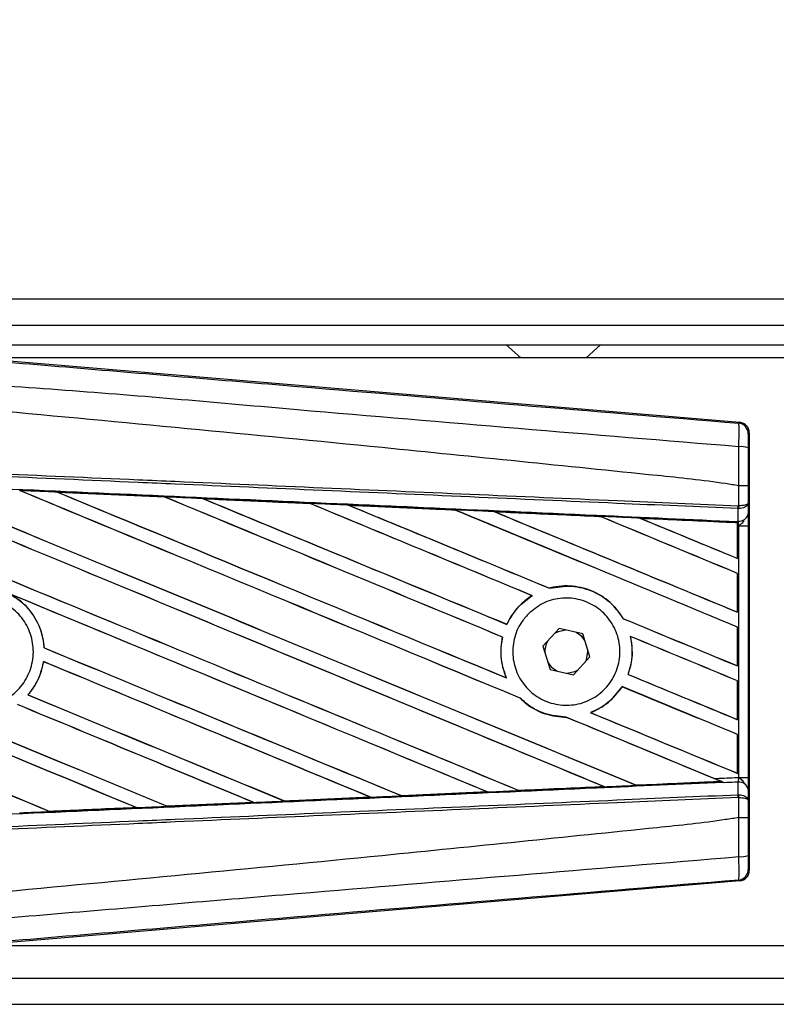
# Model space of a CAD drawing. Header units: millimetres. Extents: x 0 to 420, y 0 to 297.
# Tile 9 of 24: x 65.51 to 74.48, y 222.84 to 234.51. Entities that reach past the tile are written whole.
import ezdxf

# ---------------------------------------------------------------- set-up
doc = ezdxf.new("R2010")
doc.units = ezdxf.units.MM
doc.layers.add('QUOTE', color=174, linetype='Continuous')
doc.styles.add('SLDTEXTSTYLE3', font='TXT', dxfattribs={"width": 0.75})
doc.dimstyles.new('SLDDIMSTYLE0', dxfattribs={"dimtxt": 3, "dimasz": 3, "dimexe": 0, "dimexo": 0.0625, "dimgap": 0.75, "dimtad": 1, "dimlfac": 6.46054, "dimrnd": 1e-09, "dimzin": 12, "dimdsep": 46, "dimtxsty": 'SLDTEXTSTYLE3', "dimsah": 1, "dimcen": 0.09, "dimadec": 0, "dimazin": 3, "dimtfac": 1, "dimtdec": 3, "dimtofl": 0, "dimtmove": 0, "dimatfit": 3, "dimfxl": 0, "dimfrac": 2, "dimtolj": 1, "dimtzin": 12, "dimarcsym": 0})

# ---------------------------------------------------------------- blocks, each defined once
blk = doc.blocks.new('_D')
at = {"layer": 'QUOTE'}
for p, q in [((60.227, 229.022), (60.227, 245.934)), ((215.013, 229.022), (215.013, 245.934)), ((215.013, 243.934), (60.227, 243.934))]:
    blk.add_line(p, q, dxfattribs=at)
for points in [[(60.227, 243.934), (63.227, 243.434), (63.227, 244.434)], [(215.013, 243.934), (212.013, 244.434), (212.013, 243.434)]]:
    blk.add_solid(points, dxfattribs=at)
at = {"layer": 'QUOTE', "insert": (133.187, 247.801), "char_height": 3, "attachment_point": 1, "style": 'SLDTEXTSTYLE3'}
blk.add_mtext('1000', dxfattribs=at)

msp = doc.modelspace()

# ---------------------------------------------------------------- linework, layer by layer
at = {"color": 7, "linetype": 'Continuous', "lineweight": 25}
for p, q in [((116.2597, 231.2016), (60.2272, 231.2016)), ((64.4838, 230.8921), (116.2597, 230.8921)), ((64.716, 230.6599), (116.2597, 230.6599)), ((71.2772, 230.6599), (71.4492, 230.5051)), ((72.2231, 230.5051), (72.3951, 230.6599)), ((64.8626, 230.5143), (74.0438, 229.7401)), ((88.8626, 230.5051), (64.9713, 230.5051)), ((74.0317, 229.729), (74.0438, 229.7401)), ((74.1573, 229.6167), (74.1452, 229.6056)), ((74.1573, 229.6167), (74.1573, 224.4281)), ((74.0321, 228.9888), (74.0322, 228.9888)), ((74.0321, 228.7503), (74.0321, 228.9888)), ((74.1434, 228.9885), (74.1434, 228.7823)), ((65.9599, 228.9124), (67.2312, 228.8559)), ((65.9605, 228.9121), (65.9599, 228.9124)), ((65.9605, 228.9121), (65.9659, 228.9106)), ((67.2312, 228.8559), (67.2319, 228.8556)), ((67.2335, 228.8543), (67.2319, 228.8556)), ((67.6846, 228.8354), (67.6835, 228.8358)), ((67.6846, 228.8354), (67.6899, 228.8339)), ((68.9521, 228.7787), (67.6846, 228.8354)), ((68.9508, 228.7794), (68.9521, 228.7787)), ((68.9537, 228.7774), (68.9521, 228.7787)), ((69.4104, 228.7582), (69.4085, 228.7589)), ((69.4104, 228.7582), (69.4156, 228.7567)), ((70.6744, 228.7002), (70.6729, 228.7015)), ((74.0244, 228.7173), (74.0322, 228.7175)), ((74.0257, 228.5683), (74.0244, 228.7173)), ((74.0272, 228.7503), (74.0321, 228.7503)), ((74.1434, 228.7823), (74.1445, 228.6561)), ((71.1379, 228.6805), (71.1429, 228.6791)), ((72.3956, 228.6226), (72.3942, 228.6238)), ((74.0189, 228.5501), (72.8671, 228.6024)), ((72.8671, 228.6024), (72.8719, 228.601)), ((74.0183, 228.549), (74.0189, 228.5501)), ((74.0183, 228.549), (74.0183, 228.1272)), ((74.019, 228.5525), (74.0189, 228.5501)), ((74.019, 228.5135), (74.019, 228.5525)), ((74.019, 228.1262), (74.019, 228.5135)), ((74.0338, 228.5129), (74.019, 228.5135)), ((74.0191, 228.5637), (74.0192, 228.5686)), ((74.0192, 228.5686), (74.0257, 228.5683)), ((74.0338, 225.532), (74.0338, 228.5129)), ((74.0338, 228.5129), (74.145, 228.5129)), ((74.145, 228.5129), (74.145, 225.532)), ((74.0183, 228.1272), (74.019, 228.1262)), ((74.019, 227.9494), (74.0183, 227.9489)), ((74.0183, 227.9489), (74.0183, 227.4906)), ((74.019, 227.4895), (74.019, 227.9494)), ((71.7921, 227.7733), (71.7911, 227.7745)), ((71.5848, 227.6858), (71.587, 227.6856)), ((74.0183, 227.4906), (74.019, 227.4895)), ((71.2856, 227.3461), (71.2846, 227.3472)), ((72.6655, 227.413), (72.664, 227.4129)), ((74.019, 227.3127), (74.0183, 227.3123)), ((74.0183, 227.3123), (74.0183, 226.8539)), ((74.019, 226.8529), (74.019, 227.3127)), ((71.233, 227.1951), (71.2344, 227.1953)), ((71.9062, 227.2955), (71.712, 227.0856)), ((72.1851, 227.2324), (71.9062, 227.2955)), ((72.2698, 226.9593), (72.1851, 227.2324)), ((72.7478, 227.2038), (72.7495, 227.2024)), ((65.8038, 227.0677), (65.8024, 227.0676)), ((71.712, 227.0856), (71.7968, 226.8125)), ((72.0757, 226.7493), (72.2698, 226.9593)), ((72.2463, 227.0224), (72.246, 227.0362)), ((65.7948, 226.9049), (65.796, 226.9037)), ((74.0183, 226.8539), (74.019, 226.8529)), ((71.7968, 226.8125), (72.0757, 226.7493)), ((72.7224, 226.7528), (72.7209, 226.7527)), ((71.2797, 226.7119), (71.2776, 226.7135)), ((72.6495, 226.608), (72.6504, 226.6069)), ((74.019, 226.6761), (74.0183, 226.6756)), ((74.0183, 226.6756), (74.0183, 226.2173)), ((74.019, 226.2162), (74.019, 226.6761)), ((65.6129, 226.5101), (65.6111, 226.5101)), ((71.4418, 226.4718), (71.4438, 226.4717)), ((72.2799, 226.2991), (72.2772, 226.2995)), ((71.9893, 226.2453), (71.9908, 226.244)), ((74.0183, 226.2173), (74.019, 226.2162)), ((74.019, 226.0395), (74.0183, 226.039)), ((74.0183, 226.039), (74.0183, 225.5806)), ((74.019, 225.5796), (74.019, 226.0395)), ((74.0183, 225.5806), (74.019, 225.5796)), ((72.8162, 225.4402), (72.815, 225.4413)), ((72.8162, 225.4402), (73.819, 225.4857)), ((73.8153, 225.4866), (73.819, 225.4857)), ((73.8593, 225.4693), (73.8493, 225.4734)), ((74.0244, 225.3275), (74.0257, 225.4766)), ((74.0338, 225.532), (74.145, 225.532)), ((71.0556, 225.3595), (70.041, 225.3142)), ((71.049, 225.3615), (71.053, 225.3605)), ((71.4279, 225.3774), (71.4267, 225.3785)), ((72.4326, 225.424), (72.4365, 225.423)), ((74.0244, 225.3275), (74.0322, 225.3273)), ((74.1445, 225.3888), (74.1434, 225.2626)), ((67.2615, 225.1906), (68.2836, 225.2362)), ((68.2847, 225.2358), (67.2621, 225.1903)), ((68.2794, 225.2373), (68.2836, 225.2362)), ((68.2836, 225.2362), (68.2847, 225.2358)), ((68.6506, 225.2526), (68.6493, 225.2538)), ((68.6516, 225.2521), (68.6506, 225.2526)), ((69.6704, 225.2976), (68.6516, 225.2521)), ((69.6646, 225.2993), (69.6687, 225.2982)), ((69.6687, 225.2982), (69.6704, 225.2976)), ((70.0394, 225.3149), (70.0382, 225.316)), ((70.041, 225.3142), (70.0394, 225.3149)), ((74.0321, 225.2946), (74.0272, 225.2946)), ((74.0321, 225.056), (74.0321, 225.2946)), ((74.1434, 225.2626), (74.1434, 225.0563)), ((65.8722, 225.1288), (65.8709, 225.13)), ((65.8722, 225.1288), (66.8975, 225.1744)), ((65.8725, 225.1286), (65.8722, 225.1288)), ((66.8932, 225.1754), (66.8975, 225.1744)), ((66.8975, 225.1744), (66.8982, 225.1741)), ((67.2615, 225.1906), (67.2602, 225.1918)), ((67.2621, 225.1903), (67.2615, 225.1906)), ((74.0322, 225.056), (74.0321, 225.056)), ((74.1452, 224.4392), (74.1573, 224.4281)), ((74.0438, 224.3047), (64.8626, 223.5306)), ((74.0438, 224.3047), (74.0317, 224.3158)), ((64.9713, 223.5397), (88.8626, 223.5397)), ((64.4838, 223.1528), (207.37, 223.1528)), ((60.2272, 222.8432), (207.3508, 222.8432))]:
    msp.add_line(p, q, dxfattribs=at)
at = {"color": 7, "linetype": 'Continuous', "lineweight": 25, "flags": 128}
for points in [[(71.9848, 227.2777), (71.8932, 227.2584), (71.8515, 227.2364)], [(72.209, 227.1554), (72.1715, 227.203), (72.1065, 227.2502)], [(72.2151, 226.9001), (72.2269, 226.9247), (72.2463, 227.0224)], [(71.7729, 226.8894), (71.8103, 226.8418), (71.8754, 226.7947)], [(71.9971, 226.7671), (72.0887, 226.7865), (72.1304, 226.8085)]]:
    msp.add_lwpolyline(points, dxfattribs=at)
at = {"color": 7, "linetype": 'Continuous', "lineweight": 25}
for centre, radius, start, end in [((74.0213, 229.6056), 0.1238, 0.00461, 85.17567), ((74.0579, 229.1642), 0.2879, 72.68242, 94.90681), ((73.6817, 228.7632), 0.3458, 352.38146, 357.85676), ((73.6895, 228.7326), 0.3431, 357.47222, 2.94403), ((74.0368, 228.6775), 0.1098, 264.18694, 348.74615), ((71.9909, 227.0224), 0.2554, 151.37941, 183.09719), ((74.0368, 225.3674), 0.1098, 11.25385, 95.81306), ((73.6817, 225.2817), 0.3458, 2.14324, 7.61854), ((73.6895, 225.3122), 0.3431, 357.05597, 2.52778), ((74.0579, 224.8806), 0.2879, 265.09319, 287.31758), ((74.0213, 224.4392), 0.1238, 274.82433, 359.99539)]:
    msp.add_arc(centre, radius, start, end, dxfattribs=at)
for centre, major_axis, ratio, start_param, end_param in [((74.0334, 229.6167), (0.0912, 0.0838), 0.9999298, 5.5398822, 7.0264884), ((60.5505, 231.1328), (132.7745, -55.0012), 0.0080625, 4.73054, 4.7977625), ((60.5505, 231.1328), (132.6971, -54.9691), 0.0080625, 4.7305916, 4.797783), ((60.5505, 229.0973), (132.7745, -55.0012), 0.0080625, 1.4844685, 1.5497155), ((60.5505, 229.0973), (132.6971, -54.9691), 0.0080625, 1.4844738, 1.5496877), ((60.5505, 231.7695), (132.7745, -55.0012), 0.0080625, 4.7435023, 4.8082676), ((60.5505, 231.7695), (132.6971, -54.9691), 0.0080625, 4.7435622, 4.8082852), ((60.5505, 229.7339), (132.7745, -55.0012), 0.0080625, 1.4920007, 1.5367618), ((60.5505, 229.7339), (132.6971, -54.9691), 0.0080625, 1.491968, 1.5367252), ((60.5505, 232.4061), (132.7745, -55.0012), 0.0080625, 4.7564808, 4.7966243), ((60.5505, 232.4061), (132.6971, -54.9691), 0.0080625, 4.7565498, 4.7966551), ((60.5505, 226.8305), (132.6978, -5.7955), 0.0174384, 1.5211746, 1.5307369), ((60.5505, 230.3706), (132.7745, -55.0012), 0.0080625, 1.4935829, 1.5237995), ((60.5505, 230.3706), (132.6971, -54.9691), 0.0080625, 1.4935466, 1.5237528), ((60.5505, 233.0428), (132.7745, -55.0012), 0.0080625, 4.7694771, 4.7966686), ((60.5505, 233.0428), (132.6971, -54.9691), 0.0080625, 4.7695567, 4.7967086), ((60.5505, 226.8305), (132.6978, -5.7955), 0.0174384, 1.50819, 1.5177301), ((60.5505, 231.0072), (132.7745, -55.0012), 0.0080625, 1.4909186, 1.510827), ((60.5505, 231.0072), (132.6971, -54.9691), 0.0080625, 1.490887, 1.5107682), ((60.5505, 233.6794), (132.7745, -55.0012), 0.0080625, 4.7824925, 4.8004965), ((60.5505, 233.6794), (132.6971, -54.9691), 0.0080625, 4.7825851, 4.8005386), ((60.5505, 226.8305), (132.6978, -5.7955), 0.0174384, 1.495191, 1.5047017), ((60.5505, 231.6439), (132.7745, -55.0012), 0.0080625, 1.4725233, 1.4978432), ((60.5505, 231.6439), (132.6971, -54.9691), 0.0080625, 1.472469, 1.4977693), ((60.5505, 234.3161), (132.7745, -55.0012), 0.0080625, 4.7955283, 4.8173417), ((60.5505, 234.3161), (132.6971, -54.9691), 0.0080625, 4.7956373, 4.817396), ((60.5505, 226.8305), (132.6978, -5.7955), 0.0174384, 1.4821755, 1.4916495), ((60.5505, 232.2805), (132.7745, -55.0012), 0.0080625, 1.4725233, 1.4848473), ((60.5505, 232.2805), (132.6971, -54.9691), 0.0080625, 1.472469, 1.4847537), ((60.5505, 234.9527), (132.7745, -55.0012), 0.0080625, 4.8085854, 4.8173417), ((60.5505, 234.9527), (132.6971, -54.9691), 0.0080625, 4.8087157, 4.817396), ((60.5505, 226.8305), (132.6978, -5.7955), 0.0174384, 1.4698908, 1.478571), ((60.5505, 229.2229), (132.6971, -54.9691), 0.0080625, 4.7157288, 4.7663143), ((60.5505, 229.2229), (132.7745, -55.0012), 0.0080625, 4.7157288, 4.7662988), ((60.5505, 228.4606), (132.7745, -55.0012), 0.0080625, 1.4949342, 1.5376601), ((60.5505, 228.4606), (132.6971, -54.9691), 0.0080625, 1.4949375, 1.5375119), ((60.5505, 226.5507), (132.7745, -55.0012), 0.0080625, 1.5263102, 1.5671512), ((60.5505, 226.5507), (132.6971, -54.9691), 0.0080625, 1.5263198, 1.5671374), ((60.5505, 233.6794), (132.7745, -55.0012), 0.0080625, 4.8070888, 4.8173417), ((60.5505, 233.6794), (132.6971, -54.9691), 0.0080625, 4.8071536, 4.817396), ((60.5505, 231.0072), (132.7745, -55.0012), 0.0080625, 1.4725233, 1.4821426), ((60.5505, 231.0072), (132.6971, -54.9691), 0.0080625, 1.472469, 1.4820756), ((60.5505, 230.4962), (132.7745, -55.0012), 0.0080625, 4.7552941, 4.7872672), ((60.5505, 230.4962), (132.6971, -54.9691), 0.0080625, 4.7553273, 4.7872878), ((60.5505, 228.5862), (132.7745, -55.0012), 0.0080625, 4.7227138, 4.7558224), ((60.5505, 228.5862), (132.6971, -54.9691), 0.0080625, 4.7227276, 4.7558335), ((60.5505, 227.824), (132.7745, -55.0012), 0.0080625, 1.5053953, 1.5346283), ((60.5505, 227.824), (132.6971, -54.9691), 0.0080625, 1.505399, 1.5345964), ((60.5505, 233.0428), (132.7745, -55.0012), 0.0080625, 4.8075194, 4.8173417), ((60.5505, 233.0428), (132.6971, -54.9691), 0.0080625, 4.8075844, 4.817396), ((60.5505, 230.3706), (132.7745, -55.0012), 0.0080625, 1.4725233, 1.482886), ((60.5505, 230.3706), (132.6971, -54.9691), 0.0080625, 1.472469, 1.4828257), ((60.5505, 229.8595), (132.7745, -55.0012), 0.0080625, 4.7538521, 4.7767798), ((60.5505, 229.8595), (132.6971, -54.9691), 0.0080625, 4.7538879, 4.7767986), ((60.5505, 227.1873), (132.7745, -55.0012), 0.0080625, 1.5158534, 1.5369497), ((60.5505, 227.1873), (132.6971, -54.9691), 0.0080625, 1.5158593, 1.5369218), ((60.5505, 232.4061), (132.7745, -55.0012), 0.0080625, 4.8041637, 4.8173417), ((60.5505, 232.4061), (132.6971, -54.9691), 0.0080625, 4.8042359, 4.817396), ((60.5505, 229.7339), (132.7745, -55.0012), 0.0080625, 1.4746438, 1.4878779), ((60.5505, 229.7339), (132.6971, -54.9691), 0.0080625, 1.4740067, 1.4878161), ((60.5505, 227.2143), (132.6978, 5.7955), 0.0174384, 4.8041838, 4.8117568), ((60.5505, 229.7339), (132.7745, -55.0012), 0.0080625, 1.4739962, 1.4746438), ((60.5505, 227.2143), (132.6978, 5.7955), 0.0174384, 4.7831864, 4.790826), ((60.5505, 227.2143), (132.6978, 5.7955), 0.0174384, 4.7936815, 4.8012897), ((60.5505, 227.2143), (132.6978, 5.7955), 0.0174384, 4.7622128, 4.7699042), ((60.5505, 227.2143), (132.6978, 5.7955), 0.0174384, 4.7726972, 4.7803646), ((60.5505, 227.2143), (132.6978, 5.7955), 0.0174384, 4.7517321, 4.7594438), ((74.0334, 224.4281), (0.0912, -0.0838), 0.9999298, 5.5398822, 7.0264884)]:
    msp.add_ellipse(centre, major_axis=major_axis, ratio=ratio, start_param=start_param, end_param=end_param, dxfattribs=at)
for points, knots in [([(60.5759, 230.8576), (61.4907, 230.7805), (63.3204, 230.6263), (66.064, 230.3958), (69.6379, 230.096), (72.2907, 229.8744), (74.0317, 229.729)], [0, 0, 0, 0, 0.2036202, 0.4072406, 0.6109477, 1, 1, 1, 1]), ([(74.0333, 229.451), (72.2902, 229.5935), (69.6336, 229.8106), (66.0539, 230.1337), (63.3028, 230.2927), (61.4716, 230.6279), (60.5528, 230.5817), (60.5528, 230.5817)], [0, 0, 0, 0, 0.3887669, 0.5925279, 0.7962893, 0.9999993, 1, 1, 1, 1]), ([(74.0321, 228.9888), (73.9801, 228.9972), (73.6592, 229.0487), (72.2513, 229.192), (69.3585, 229.4907), (65.1849, 229.8838), (62.0959, 230.1695), (60.5505, 230.3125)], [0, 0, 0, 0, 0.0117013, 0.0722088, 0.3141935, 0.6568871, 1, 1, 1, 1]), ([(74.0333, 229.451), (74.0341, 229.4851), (74.0359, 229.5531), (74.0366, 229.6395), (74.0357, 229.7012), (74.0337, 229.7262), (74.0322, 229.7284), (74.0317, 229.729)], [0, 0, 0, 0, 0.2296881, 0.4595969, 0.6887793, 0.9180889, 1, 1, 1, 1]), ([(74.1452, 229.6056), (74.1451, 229.6053), (74.1449, 229.604), (74.1444, 229.5892), (74.144, 229.5523), (74.1437, 229.5004), (74.1436, 229.4595), (74.1436, 229.439)], [0, 0, 0, 0, 0.0821077, 0.3116546, 0.5407071, 0.7703697, 1, 1, 1, 1]), ([(74.0322, 228.9888), (74.0323, 229.0296), (74.0326, 229.1839), (74.033, 229.3378), (74.0333, 229.451)], [0, 0, 0, 0, 0.2638842, 1, 1, 1, 1]), ([(74.1436, 229.439), (74.1435, 229.3286), (74.1434, 229.1786), (74.1434, 229.0282), (74.1434, 228.9885)], [0, 0, 0, 0, 0.7365741, 1, 1, 1, 1]), ([(74.0244, 228.7173), (73.5463, 228.7382), (72.488, 228.7844), (70.847, 228.8559), (69.1017, 228.9321), (67.7913, 228.9892), (66.4808, 229.0464), (65.1704, 229.1035), (63.0479, 229.1961), (61.5075, 229.2633), (60.5499, 229.305)], [0, 0, 0, 0, 0.1067875, 0.2363437, 0.3660007, 0.4956801, 0.5280685, 0.6576247, 0.7871808, 1, 1, 1, 1]), ([(60.5514, 229.3379), (61.509, 229.2961), (63.0496, 229.2289), (65.1723, 229.1364), (66.4829, 229.0792), (67.7935, 229.0221), (69.104, 228.9649), (70.8495, 228.8888), (72.4907, 228.8173), (73.549, 228.7711), (74.0272, 228.7503)], [0, 0, 0, 0, 0.2128192, 0.3423754, 0.4719316, 0.50432, 0.6339994, 0.7636564, 0.8932125, 1, 1, 1, 1]), ([(60.5438, 229.1642), (60.7151, 229.1567), (61.5715, 229.1193), (63.113, 229.0517), (65.1678, 228.961), (67.2213, 228.8698), (68.9312, 228.7934), (70.6397, 228.7167), (72.2224, 228.6453), (73.4617, 228.589), (74.0191, 228.5637)], [0, 0, 0, 0, 0.0380636, 0.1903223, 0.342581, 0.4948397, 0.6470984, 0.723226, 0.8754847, 1, 1, 1, 1]), ([(74.1434, 228.9885), (74.1432, 228.9886), (74.1424, 228.9886), (74.1329, 228.9887), (74.108, 228.9888), (74.0733, 228.9888), (74.0459, 228.9888), (74.0322, 228.9888)], [0, 0, 0, 0, 0.0716067, 0.3068114, 0.5378745, 0.7689372, 1, 1, 1, 1]), ([(65.9599, 228.9124), (65.9367, 228.9134), (65.821, 228.9185), (65.6716, 228.9251), (65.5454, 228.9307), (65.5118, 228.9322)], [0, 0, 0, 0, 0.1549567, 0.7747838, 1, 1, 1, 1]), ([(67.2319, 228.8556), (67.2275, 228.8558), (66.8038, 228.8747), (66.38, 228.8935), (65.9605, 228.9121)], [0, 0, 0, 0, 0.0102907, 1, 1, 1, 1]), ([(67.6835, 228.8358), (67.6604, 228.8369), (67.5447, 228.842), (67.3939, 228.8487), (67.2663, 228.8544), (67.2312, 228.8559)], [0, 0, 0, 0, 0.1534731, 0.767366, 1, 1, 1, 1]), ([(67.6835, 228.8358), (67.9338, 228.8247), (68.2817, 228.8092), (68.7041, 228.7904), (68.8762, 228.7827), (68.9508, 228.7794)], [0, 0, 0, 0, 0.5923667, 0.823393, 1, 1, 1, 1]), ([(69.4085, 228.7589), (69.3854, 228.76), (69.2697, 228.7651), (69.1172, 228.7719), (68.9877, 228.7777), (68.9508, 228.7794)], [0, 0, 0, 0, 0.1516201, 0.7581009, 1, 1, 1, 1]), ([(69.4085, 228.7589), (69.497, 228.755), (69.6991, 228.746), (70.0191, 228.7317), (70.3512, 228.7168), (70.5698, 228.7071), (70.6705, 228.7026)], [0, 0, 0, 0, 0.2103832, 0.4801439, 0.7606264, 1, 1, 1, 1]), ([(70.6729, 228.7015), (70.5469, 228.7071), (70.1262, 228.7261), (69.7053, 228.745), (69.4104, 228.7582)], [0, 0, 0, 0, 0.2994906, 1, 1, 1, 1]), ([(71.1347, 228.6818), (71.1116, 228.6828), (70.996, 228.688), (70.8413, 228.6949), (70.7096, 228.7008), (70.6705, 228.7026)], [0, 0, 0, 0, 0.1494253, 0.747127, 1, 1, 1, 1]), ([(70.6705, 228.7026), (70.6714, 228.7022), (70.6726, 228.7016), (70.6728, 228.7015), (70.6729, 228.7015)], [0, 0, 0, 0, 0.6976298, 1, 1, 1, 1]), ([(74.1434, 228.7823), (74.1434, 228.7822), (74.1433, 228.7804), (74.1413, 228.775), (74.1297, 228.7666), (74.1045, 228.7583), (74.0712, 228.7524), (74.0452, 228.751), (74.0321, 228.7503)], [0, 0, 0, 0, 0.0053156, 0.1176999, 0.3508535, 0.5700679, 0.7835799, 1, 1, 1, 1]), ([(74.1434, 228.7823), (74.1434, 228.7821), (74.1433, 228.7785), (74.1413, 228.7675), (74.1298, 228.7505), (74.1045, 228.7338), (74.0713, 228.7218), (74.0453, 228.7189), (74.0322, 228.7175)], [0, 0, 0, 0, 0.0053156, 0.1176999, 0.3508535, 0.5700679, 0.7835799, 1, 1, 1, 1]), ([(71.1347, 228.6818), (71.2628, 228.6761), (71.5297, 228.6641), (71.9414, 228.6457), (72.2318, 228.6327), (72.3834, 228.6259), (72.3901, 228.6256)], [0, 0, 0, 0, 0.3060679, 0.6376123, 0.9838287, 1, 1, 1, 1]), ([(71.1379, 228.6805), (71.1375, 228.6807), (71.1369, 228.6809), (71.1352, 228.6816), (71.1347, 228.6818)], [0, 0, 0, 0, 0.6753525, 1, 1, 1, 1]), ([(72.3942, 228.6238), (72.377, 228.6246), (71.9585, 228.6435), (71.5396, 228.6624), (71.1379, 228.6805)], [0, 0, 0, 0, 0.040966, 1, 1, 1, 1]), ([(72.8619, 228.6044), (72.8388, 228.6055), (72.7233, 228.6106), (72.566, 228.6177), (72.4319, 228.6237), (72.3901, 228.6256)], [0, 0, 0, 0, 0.1469211, 0.7346058, 1, 1, 1, 1]), ([(72.3901, 228.6256), (72.3914, 228.625), (72.3935, 228.6241), (72.394, 228.6239), (72.3942, 228.6238)], [0, 0, 0, 0, 0.5692261, 1, 1, 1, 1]), ([(72.8619, 228.6044), (73.0079, 228.5979), (73.3203, 228.5839), (73.706, 228.5666), (73.9457, 228.5558), (74.019, 228.5525)], [0, 0, 0, 0, 0.3784171, 0.8098591, 1, 1, 1, 1]), ([(72.8671, 228.6024), (72.8666, 228.6026), (72.8657, 228.6029), (72.863, 228.6039), (72.8619, 228.6044)], [0, 0, 0, 0, 0.5548092, 1, 1, 1, 1]), ([(74.1445, 228.6561), (74.1446, 228.6353), (74.1449, 228.5967), (74.145, 228.5432), (74.145, 228.5167), (74.145, 228.5129)], [0, 0, 0, 0, 0.4975078, 0.9271867, 1, 1, 1, 1]), ([(74.019, 228.5135), (74.019, 228.5237), (74.019, 228.5426), (74.0191, 228.5602), (74.0192, 228.5675), (74.0192, 228.5686)], [0, 0, 0, 0, 0.49797232, 0.9247743, 1, 1, 1, 1]), ([(74.0191, 228.5637), (74.0191, 228.5604), (74.0191, 228.5558), (74.019, 228.5533), (74.019, 228.5525)], [0, 0, 0, 0, 0.7081808, 1, 1, 1, 1]), ([(74.0338, 228.5129), (74.0336, 228.5144), (74.0329, 228.5247), (74.0306, 228.5455), (74.0274, 228.5603), (74.0257, 228.5683)], [0, 0, 0, 0, 0.0718682, 0.4987863, 1, 1, 1, 1]), ([(74.0338, 228.5129), (74.034, 228.5131), (74.0431, 228.5204), (74.066, 228.5388), (74.0856, 228.5603), (74.0974, 228.5733)], [0, 0, 0, 0, 0.0099417, 0.4001815, 1, 1, 1, 1]), ([(72.6655, 227.413), (72.6243, 227.4724), (72.5331, 227.6037), (72.3223, 227.7429), (72.0663, 227.8125), (71.8838, 227.7987), (71.7951, 227.7755), (71.7911, 227.7745)], [0, 0, 0, 0, 0.2124905, 0.4699569, 0.7284596, 0.9876644, 1, 1, 1, 1]), ([(71.7921, 227.7733), (71.8788, 227.7876), (72.0525, 227.8161), (72.3112, 227.7456), (72.5269, 227.6087), (72.6207, 227.4747), (72.664, 227.4129)], [0, 0, 0, 0, 0.2586156, 0.5182547, 0.7778659, 1, 1, 1, 1]), ([(64.5678, 227.4845), (64.6248, 227.5308), (64.7389, 227.6235), (64.9561, 227.6807), (65.1773, 227.6675), (65.3825, 227.5804), (65.5471, 227.4307), (65.6528, 227.2348), (65.6877, 227.0151), (65.648, 226.7963), (65.5381, 226.603), (65.3705, 226.4569), (65.1639, 226.3745), (64.9415, 226.3651), (64.7286, 226.4299), (64.5491, 226.5616), (64.4234, 226.7451), (64.3655, 226.9602), (64.3825, 227.1813), (64.4586, 227.3619), (64.5375, 227.4504), (64.5678, 227.4845)], [0, 0, 0, 0, 0.0537008, 0.107401, 0.161118, 0.214849, 0.268575, 0.3222758, 0.3759418, 0.429583, 0.4832243, 0.5368906, 0.5905915, 0.6443177, 0.6980486, 0.7517655, 0.8054595, 0.8591318, 0.9127903, 0.9664454, 1, 1, 1, 1]), ([(65.3926, 227.7083), (65.438, 227.6804), (65.5578, 227.6066), (65.706, 227.4274), (65.7862, 227.2275), (65.7987, 227.1041), (65.8024, 227.0676)], [0, 0, 0, 0, 0.2012869, 0.5312186, 0.8609815, 1, 1, 1, 1]), ([(65.8038, 227.0677), (65.8025, 227.0841), (65.7945, 227.1872), (65.7373, 227.373), (65.595, 227.5761), (65.4658, 227.6627), (65.4094, 227.7006)], [0, 0, 0, 0, 0.0633447, 0.4007335, 0.7381907, 1, 1, 1, 1]), ([(71.5848, 227.6858), (71.5774, 227.6812), (71.5235, 227.6472), (71.4067, 227.5503), (71.3226, 227.4294), (71.2854, 227.3488), (71.2846, 227.3472)], [0, 0, 0, 0, 0.05665864, 0.41860581, 0.98857398, 1, 1, 1, 1]), ([(71.2856, 227.3461), (71.3288, 227.4222), (71.4054, 227.5575), (71.5318, 227.6466), (71.587, 227.6856)], [0, 0, 0, 0, 0.5628369, 1, 1, 1, 1]), ([(71.5378, 227.4682), (71.5931, 227.5142), (71.7035, 227.6061), (71.9152, 227.6645), (72.1318, 227.654), (72.3336, 227.5708), (72.4962, 227.4257), (72.6012, 227.235), (72.637, 227.0208), (72.6001, 226.8073), (72.4951, 226.6181), (72.3333, 226.474), (72.1327, 226.3912), (71.9153, 226.3796), (71.7061, 226.4408), (71.5291, 226.5681), (71.4046, 226.7466), (71.3462, 226.9562), (71.361, 227.1719), (71.4333, 227.3481), (71.5089, 227.4349), (71.5378, 227.4682)], [0, 0, 0, 0, 0.05380404, 0.10760312, 0.16151831, 0.21550142, 0.26942201, 0.32316797, 0.37670505, 0.43010079, 0.48349336, 0.5370217, 0.59075653, 0.64466936, 0.69865246, 0.75257487, 0.80634185, 0.85992939, 0.91338519, 0.9668046, 1, 1, 1, 1]), ([(71.233, 227.1951), (71.2271, 227.1636), (71.2053, 227.0467), (71.2163, 226.8785), (71.262, 226.7553), (71.2776, 226.7135)], [0, 0, 0, 0, 0.1960692, 0.727723, 1, 1, 1, 1]), ([(71.2797, 226.7119), (71.252, 226.794), (71.1987, 226.9518), (71.2229, 227.1163), (71.2344, 227.1953)], [0, 0, 0, 0, 0.520389, 1, 1, 1, 1]), ([(72.7478, 227.2038), (72.7608, 227.1181), (72.7839, 226.9652), (72.7402, 226.8175), (72.7209, 226.7527)], [0, 0, 0, 0, 0.56102331, 1, 1, 1, 1]), ([(72.7224, 226.7528), (72.7341, 226.7896), (72.7722, 226.9092), (72.7774, 227.0656), (72.7548, 227.1766), (72.7495, 227.2024)], [0, 0, 0, 0, 0.2539841, 0.8264322, 1, 1, 1, 1]), ([(65.7948, 226.9049), (65.7742, 226.8198), (65.7392, 226.6751), (65.6485, 226.5582), (65.6111, 226.5101)], [0, 0, 0, 0, 0.5886716, 1, 1, 1, 1]), ([(65.6129, 226.5101), (65.6393, 226.5436), (65.7198, 226.6456), (65.7753, 226.7856), (65.7932, 226.8876), (65.796, 226.9037)], [0, 0, 0, 0, 0.2914904, 0.8881008, 1, 1, 1, 1]), ([(72.6495, 226.608), (72.5963, 226.5379), (72.496, 226.4057), (72.3472, 226.3335), (72.2772, 226.2995)], [0, 0, 0, 0, 0.5295417, 1, 1, 1, 1]), ([(72.2799, 226.2991), (72.353, 226.3352), (72.5009, 226.4082), (72.6002, 226.5402), (72.6504, 226.6069)], [0, 0, 0, 0, 0.4947316, 1, 1, 1, 1]), ([(71.4418, 226.4718), (71.4652, 226.4502), (71.5525, 226.3695), (71.7361, 226.2687), (71.907, 226.2521), (71.9908, 226.244)], [0, 0, 0, 0, 0.1573825, 0.5868292, 1, 1, 1, 1]), ([(71.9893, 226.2453), (71.9024, 226.2542), (71.728, 226.2721), (71.5474, 226.3754), (71.4636, 226.4533), (71.4438, 226.4717)], [0, 0, 0, 0, 0.431457, 0.865462, 1, 1, 1, 1]), ([(73.8493, 225.4734), (73.3484, 225.4507), (72.1657, 225.397), (70.6397, 225.3282), (68.9312, 225.2515), (67.2213, 225.1751), (65.1678, 225.0839), (63.113, 224.9932), (61.5715, 224.9256), (60.7151, 224.8882), (60.5438, 224.8807)], [0, 0, 0, 0, 0.1133009, 0.26751, 0.3446127, 0.4988218, 0.6530308, 0.8072398, 0.9614489, 1, 1, 1, 1]), ([(72.4402, 225.4215), (72.4633, 225.4226), (72.5788, 225.4277), (72.7054, 225.4334), (72.8088, 225.4381), (72.8199, 225.4385)], [0, 0, 0, 0, 0.1825482, 0.9127414, 1, 1, 1, 1]), ([(72.8199, 225.4385), (72.8187, 225.439), (72.8167, 225.4399), (72.8163, 225.4401), (72.8162, 225.4402)], [0, 0, 0, 0, 0.57698731, 1, 1, 1, 1]), ([(73.8244, 225.4836), (73.7046, 225.4782), (73.3698, 225.4632), (73.0349, 225.4482), (72.8199, 225.4385)], [0, 0, 0, 0, 0.35797552, 1, 1, 1, 1]), ([(73.7389, 225.5191), (73.8201, 225.5226), (73.9184, 225.5269), (74.0167, 225.5312), (74.0338, 225.532)], [0, 0, 0, 0, 0.82656383, 1, 1, 1, 1]), ([(73.8593, 225.4693), (73.833, 225.4802), (73.7931, 225.4966), (73.7526, 225.5134), (73.7389, 225.5191)], [0, 0, 0, 0, 0.6608732, 1, 1, 1, 1]), ([(73.819, 225.4857), (73.8194, 225.4855), (73.8202, 225.4853), (73.8231, 225.4841), (73.8244, 225.4836)], [0, 0, 0, 0, 0.5174533, 1, 1, 1, 1]), ([(73.8244, 225.4836), (73.8286, 225.4819), (73.8361, 225.4788), (73.8453, 225.4751), (73.8493, 225.4734)], [0, 0, 0, 0, 0.56705552, 1, 1, 1, 1]), ([(74.0257, 225.4766), (74.0129, 225.476), (73.9575, 225.4736), (73.902, 225.4712), (73.8593, 225.4693)], [0, 0, 0, 0, 0.231001, 1, 1, 1, 1]), ([(74.0257, 225.4766), (74.026, 225.4777), (74.0278, 225.485), (74.0308, 225.5013), (74.0329, 225.5201), (74.0336, 225.5303), (74.0338, 225.532)], [0, 0, 0, 0, 0.0771068, 0.5053181, 0.9215233, 1, 1, 1, 1]), ([(74.0974, 225.4716), (74.0856, 225.4846), (74.066, 225.506), (74.0431, 225.5245), (74.034, 225.5318), (74.0338, 225.532)], [0, 0, 0, 0, 0.5998185, 0.9900583, 1, 1, 1, 1]), ([(74.145, 225.532), (74.145, 225.5055), (74.1449, 225.4565), (74.1447, 225.4107), (74.1445, 225.3917), (74.1445, 225.3888)], [0, 0, 0, 0, 0.4977123, 0.9237782, 1, 1, 1, 1]), ([(60.5499, 224.7398), (61.5075, 224.7816), (63.0479, 224.8488), (65.1704, 224.9413), (66.4808, 224.9985), (67.7913, 225.0556), (69.1017, 225.1128), (70.847, 225.1889), (72.488, 225.2605), (73.5463, 225.3066), (74.0244, 225.3275)], [0, 0, 0, 0, 0.2128192, 0.3423754, 0.4719315, 0.5043199, 0.6339993, 0.7636563, 0.8932125, 1, 1, 1, 1]), ([(70.0394, 225.3149), (70.1246, 225.3187), (70.4625, 225.3339), (70.8004, 225.3491), (71.053, 225.3605)], [0, 0, 0, 0, 0.25203707, 1, 1, 1, 1]), ([(71.053, 225.3605), (71.0534, 225.3604), (71.0539, 225.3602), (71.0552, 225.3597), (71.0556, 225.3595)], [0, 0, 0, 0, 0.748666, 1, 1, 1, 1]), ([(71.0556, 225.3595), (71.0787, 225.3606), (71.2036, 225.3662), (71.3286, 225.3717), (71.4304, 225.3763)], [0, 0, 0, 0, 0.18503, 1, 1, 1, 1]), ([(71.4279, 225.3774), (71.7329, 225.3912), (72.0691, 225.4064), (72.4052, 225.4216), (72.4365, 225.423)], [0, 0, 0, 0, 0.9070225, 1, 1, 1, 1]), ([(71.4304, 225.3763), (71.4294, 225.3767), (71.4282, 225.3773), (71.428, 225.3774), (71.4279, 225.3774)], [0, 0, 0, 0, 0.6973497, 1, 1, 1, 1]), ([(72.4402, 225.4215), (72.289, 225.4148), (71.9525, 225.3997), (71.6158, 225.3846), (71.4304, 225.3763)], [0, 0, 0, 0, 0.4492129, 1, 1, 1, 1]), ([(72.4365, 225.423), (72.4368, 225.4228), (72.4375, 225.4226), (72.4395, 225.4218), (72.4402, 225.4215)], [0, 0, 0, 0, 0.615701, 1, 1, 1, 1]), ([(74.0322, 225.3273), (74.0453, 225.3259), (74.0713, 225.3231), (74.1045, 225.311), (74.1298, 225.2943), (74.1413, 225.2773), (74.1433, 225.2664), (74.1434, 225.2627), (74.1434, 225.2626)], [0, 0, 0, 0, 0.2164201, 0.4299321, 0.6491465, 0.8823001, 0.9946844, 1, 1, 1, 1]), ([(74.0272, 225.2946), (73.549, 225.2737), (72.4907, 225.2276), (70.8495, 225.156), (69.104, 225.0799), (67.7935, 225.0228), (66.4829, 224.9656), (65.1723, 224.9085), (63.0496, 224.8159), (61.509, 224.7487), (60.5514, 224.707)], [0, 0, 0, 0, 0.1067875, 0.2363437, 0.3660006, 0.49568, 0.5280684, 0.6576246, 0.7871807, 1, 1, 1, 1]), ([(68.2847, 225.2358), (68.3078, 225.2368), (68.4275, 225.2422), (68.5498, 225.2476), (68.649, 225.252), (68.6516, 225.2521)], [0, 0, 0, 0, 0.1891642, 0.9787735, 1, 1, 1, 1]), ([(68.6506, 225.2526), (68.8571, 225.2618), (69.1965, 225.277), (69.5359, 225.2923), (69.6687, 225.2982)], [0, 0, 0, 0, 0.6083995, 1, 1, 1, 1]), ([(69.6704, 225.2976), (69.6936, 225.2986), (69.8171, 225.3041), (69.9406, 225.3097), (70.041, 225.3142)], [0, 0, 0, 0, 0.1872412, 1, 1, 1, 1]), ([(74.0321, 225.2946), (74.0452, 225.2939), (74.0712, 225.2925), (74.1045, 225.2865), (74.1297, 225.2783), (74.1413, 225.2699), (74.1433, 225.2645), (74.1434, 225.2626), (74.1434, 225.2626)], [0, 0, 0, 0, 0.2164201, 0.4299321, 0.6491465, 0.8823001, 0.9946844, 1, 1, 1, 1]), ([(65.5111, 225.1126), (65.5342, 225.1136), (65.6547, 225.119), (65.7752, 225.1243), (65.8725, 225.1286)], [0, 0, 0, 0, 0.1920833, 1, 1, 1, 1]), ([(66.8982, 225.1741), (66.6186, 225.1617), (66.2768, 225.1465), (65.9348, 225.1314), (65.8725, 225.1286)], [0, 0, 0, 0, 0.8178524, 1, 1, 1, 1]), ([(66.8982, 225.1741), (66.9214, 225.1751), (67.0427, 225.1805), (67.164, 225.1859), (67.2621, 225.1903)], [0, 0, 0, 0, 0.1907829, 1, 1, 1, 1]), ([(74.0321, 225.056), (73.9801, 225.0477), (73.6592, 224.9961), (72.2513, 224.8528), (69.3585, 224.5541), (65.1849, 224.161), (62.0959, 223.8753), (60.5505, 223.7324)], [0, 0, 0, 0, 0.0117013, 0.0722088, 0.3141935, 0.6568871, 1, 1, 1, 1]), ([(74.0322, 225.056), (74.0459, 225.056), (74.0733, 225.056), (74.108, 225.0561), (74.1329, 225.0562), (74.1424, 225.0563), (74.1432, 225.0563), (74.1434, 225.0563)], [0, 0, 0, 0, 0.23106275, 0.46212549, 0.69318856, 0.92839331, 1, 1, 1, 1]), ([(74.0333, 224.5938), (74.033, 224.7071), (74.0326, 224.861), (74.0323, 225.0153), (74.0322, 225.056)], [0, 0, 0, 0, 0.7361158, 1, 1, 1, 1]), ([(74.1434, 225.0563), (74.1434, 225.0167), (74.1434, 224.8663), (74.1435, 224.7163), (74.1436, 224.6058)], [0, 0, 0, 0, 0.2634259, 1, 1, 1, 1]), ([(60.5528, 223.4632), (60.5528, 223.4632), (61.4697, 223.54), (63.3037, 223.6952), (66.0536, 223.926), (69.6337, 224.2264), (72.2903, 224.4482), (74.0333, 224.5938)], [0, 0, 0, 0, 0.0000007, 0.2037107, 0.4074721, 0.6112331, 1, 1, 1, 1]), ([(74.0317, 224.3158), (74.0328, 224.3197), (74.035, 224.3273), (74.0365, 224.3815), (74.0363, 224.4605), (74.0349, 224.5367), (74.0336, 224.5823), (74.0333, 224.5938)], [0, 0, 0, 0, 0.23108965, 0.4626691, 0.69303153, 0.92227335, 1, 1, 1, 1]), ([(74.1436, 224.6058), (74.1436, 224.5989), (74.1436, 224.5715), (74.1438, 224.5257), (74.1441, 224.4783), (74.1446, 224.4459), (74.145, 224.4414), (74.1452, 224.4392)], [0, 0, 0, 0, 0.077747, 0.3068364, 0.5369565, 0.7685092, 1, 1, 1, 1]), ([(74.0317, 224.3158), (72.2907, 224.1704), (69.6383, 223.9489), (66.0644, 223.6491), (63.3208, 223.4186), (61.4907, 223.2644), (60.5759, 223.1873)], [0, 0, 0, 0, 0.3890527, 0.5926729, 0.7963808, 1, 1, 1, 1])]:
    msp.add_open_spline(points, degree=3, knots=knots, dxfattribs=at)

# ---------------------------------------------------------------- dimensions: what is measured, and where the dimension line sits
at = {"layer": 'QUOTE'}
dim = msp.add_linear_dim(base=(60.2272, 243.934), p1=(215.013, 227.0224), p2=(60.2272, 227.0224), dimstyle='SLDDIMSTYLE0', dxfattribs=at)
dim.commit()
dim.dimension.update_dxf_attribs({"geometry": '_D', "text_midpoint": (137.6201, 243.934), "dimtype": 160})

doc.saveas('drawing.dxf')
